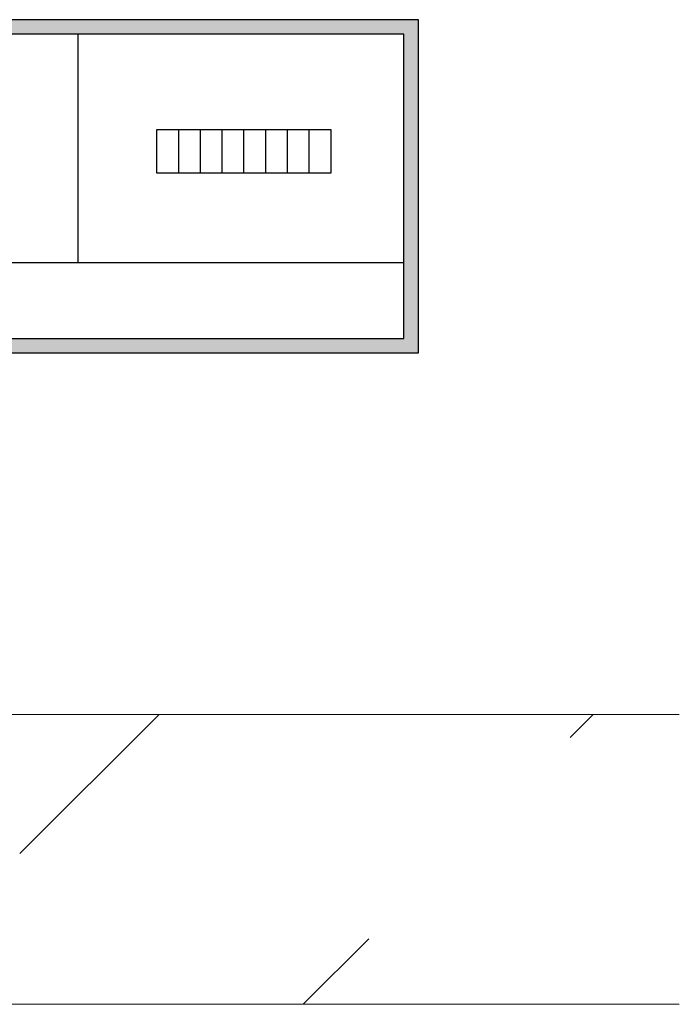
# Model space of a CAD drawing. Header units: millimetres. Extents: x -7955266 to 72030, y -46136 to 9299934.
# Tile 200 of 203: x -4974438 to -4973756, y 6637335 to 6638354. Entities that reach past the tile are written whole.
import ezdxf
from ezdxf.enums import TextEntityAlignment as Align

# ---------------------------------------------------------------- set-up
doc = ezdxf.new("R2010")
doc.units = ezdxf.units.MM
doc.header["$LTSCALE"] = 10
for name, color, linetype, lineweight in [('BMS_urzadzenia_nr_obw_magistrala', 140, 'Continuous', 13), ('BMS_urzadzenia_WE_WY', 30, 'Continuous', 20), ('IE_ATRYBUTY_ BLOCK_1', 7, 'Continuous', 25), ('IE_ATRYBUTY_ BLOCK_2', 7, 'Continuous', 18), ('IE_trasy kablowe', 6, 'Continuous', 18), ('IE_urzadzenia', 30, 'Continuous', 25), ('IE_urzadzenia_nr_obw', 94, 'Continuous', 20)]:
    doc.layers.add(name, color=color, linetype=linetype, lineweight=lineweight)
doc.styles.add('ROMANS', font='romans.shx', dxfattribs={"width": 0.8})

# ---------------------------------------------------------------- blocks, each defined once
blk = doc.blocks.new('urzadzenie_klimatyzator_zewn_VRF')
h = blk.add_hatch(color=256)
h.paths.add_polyline_path([(-337.5, -330), (337.5, -330), (337.5, -15), (-337.5, -15)], flags=16)
h.paths.add_polyline_path([(-352.5, -345), (352.5, -345), (352.5, 0), (-352.5, 0)])
for p, q in [((0, -15), (0, -251.3)), ((104.5, -158.7), (104.5, -113.7)), ((127, -158.7), (127, -113.7)), ((149.5, -158.7), (149.5, -113.7)), ((172, -158.7), (172, -113.7)), ((194.5, -158.7), (194.5, -113.7)), ((216.9, -158.7), (216.9, -113.7)), ((239.4, -158.7), (239.4, -113.7)), ((-337.5, -251.3), (337.5, -251.3))]:
    blk.add_line(p, q)
for points in [[(-352.5, -345), (352.5, -345), (352.5, 0), (-352.5, 0)], [(-337.5, -330), (337.5, -330), (337.5, -15), (-337.5, -15)], [(82, -113.7), (261.9, -113.7), (261.9, -158.7), (82, -158.7)]]:
    blk.add_lwpolyline(points, close=True)
at = {"layer": 'BMS_urzadzenia_nr_obw_magistrala', "style": 'ROMANS', "width": 0.5, "flags": 8}
blk.add_attdef('ADR_BMS', (401.6, -301.6), '', height=150, dxfattribs=at)
at = {"layer": 'BMS_urzadzenia_WE_WY', "style": 'ROMANS', "width": 0.5, "flags": 8}
blk.add_attdef('BMS_WE_WY', (401.6, -506.6), '', height=150, dxfattribs=at)
at = {"layer": 'IE_ATRYBUTY_ BLOCK_1', "style": 'ROMANS', "width": 0.5, "flags": 8}
blk.add_attdef('TYP', text='', height=200, dxfattribs=at).set_placement((0, 22.1), align=Align.CENTER)
at = {"layer": 'IE_ATRYBUTY_ BLOCK_2', "style": 'ROMANS', "width": 0.5, "flags": 8}
for tag, p in [('OPIS1', (0, -540)), ('OPIS2', (0, -726))]:
    blk.add_attdef(tag, text='', height=150, dxfattribs=at).set_placement(p, align=Align.CENTER)
at = {"layer": 'IE_urzadzenia_nr_obw', "style": 'ROMANS', "width": 0.5, "flags": 8}
blk.add_attdef('NR_OBW', (401.6, -115.6), '', height=150, dxfattribs=at)

msp = doc.modelspace()

# ---------------------------------------------------------------- hatches: boundary and pattern name
at = {"layer": 'IE_trasy kablowe'}
h = msp.add_hatch(dxfattribs=at)
h.set_pattern_fill('ANSI31', color=256, scale=100, style=0)
h.set_pattern_definition([(45, (-5003155.77, 6642449.2), (-224.5064, 224.5064), [])])
edge = h.paths.add_edge_path()
edge.add_line((-4975177.2, 6637335.2), (-4973755.6, 6637335.2))
edge.add_line((-4975177.2, 6637635.2), (-4973755.6, 6637635.2))

# ---------------------------------------------------------------- linework, layer by layer
for p, q in [((-4975177.2, 6637635.2), (-4973755.6, 6637635.2)), ((-4975177.2, 6637335.2), (-4973755.6, 6637335.2))]:
    msp.add_line(p, q, dxfattribs=at)

# ---------------------------------------------------------------- block references
at = {"layer": 'IE_urzadzenia'}
msp.add_blockref('urzadzenie_klimatyzator_zewn_VRF', (-4974378, 6638354.3, 0), dxfattribs=at)

doc.saveas('drawing.dxf')
